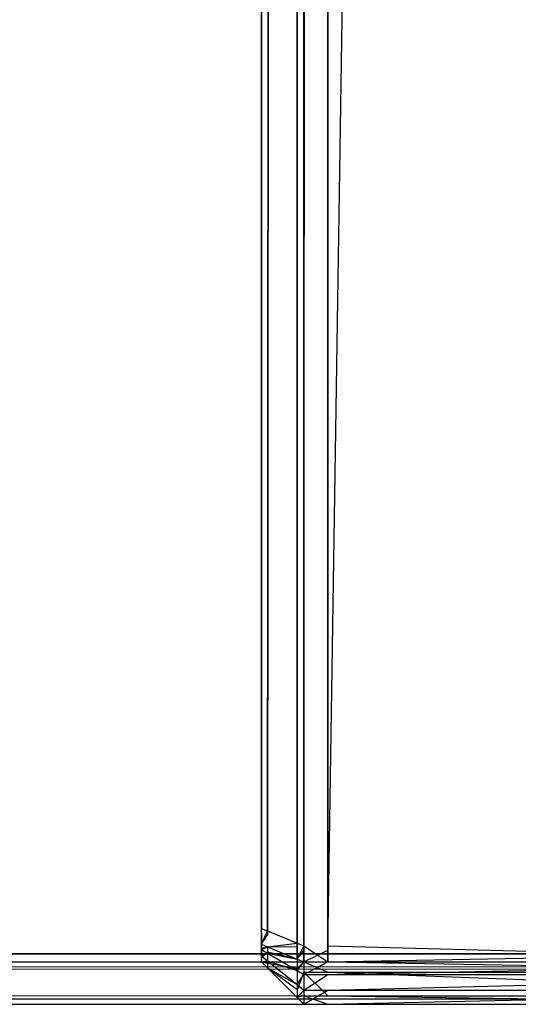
# Model space of a CAD drawing. Extents: x 0 to 0.996, y -0.498 to 0.
# Tile 66 of 87: x 0.984 to 0.99, y -0.498 to -0.486. Entities that reach past the tile are written whole.
import ezdxf

# ---------------------------------------------------------------- set-up
doc = ezdxf.new("R2010")
doc.units = 0
doc.layers.add('L18_KORPUS1_2___REPLACEMTFOREMP', color=7, linetype='CONTINUOUS')
doc.layers.add('L20_KORPUS1_0___REPLACEMTFOREMP', color=7, linetype='CONTINUOUS')

msp = doc.modelspace()

# ---------------------------------------------------------------- linework, layer by layer
at = {"layer": 'L18_KORPUS1_2___REPLACEMTFOREMP', "color": 8}
for points, invisible_edges in [([(0.995254, -0.019241, 0.007121), (0.987885, -0.49736, 0.007121), (0.987885, -0.022843, 0.007121), (0.995254, -0.019241, 0.007121)], 13), ([(0.987885, -0.49736, 0.007121), (0.995254, -0.019241, 0.007121), (0.995254, -0.49736, 0.007121), (0.987885, -0.49736, 0.007121)], 14), ([(0.987885, -0.022897, 0.590624), (0.995254, -0.497312, 0.590624), (0.995254, -0.019295, 0.590624), (0.987885, -0.022897, 0.590624)], 14), ([(0.987601, -0.022843, 0.007121), (0.987521, -0.497327, 0.007201), (0.987521, -0.022876, 0.007201), (0.987601, -0.022843, 0.007121)], 13), ([(0.987521, -0.497327, 0.007201), (0.987601, -0.022843, 0.007121), (0.987601, -0.49736, 0.007121), (0.987521, -0.497327, 0.007201)], 14), ([(0.987885, -0.022843, 0.007121), (0.987601, -0.49736, 0.007121), (0.987601, -0.022843, 0.007121), (0.987885, -0.022843, 0.007121)], 13), ([(0.987601, -0.49736, 0.007121), (0.987885, -0.022843, 0.007121), (0.987885, -0.49736, 0.007121), (0.987601, -0.49736, 0.007121)], 14), ([(0.987172, -0.497183, 0.00755), (0.987521, -0.022876, 0.007201), (0.987521, -0.497327, 0.007201), (0.987172, -0.497183, 0.00755)], 13), ([(0.987521, -0.022876, 0.007201), (0.987172, -0.497183, 0.00755), (0.987172, -0.02302, 0.00755), (0.987521, -0.022876, 0.007201)], 14), ([(0.987521, -0.02293, 0.590544), (0.987172, -0.497135, 0.590195), (0.987521, -0.497279, 0.590544), (0.987521, -0.02293, 0.590544)], 13), ([(0.987172, -0.497135, 0.590195), (0.987521, -0.02293, 0.590544), (0.987172, -0.023075, 0.590195), (0.987172, -0.497135, 0.590195)], 14), ([(0.987601, -0.022897, 0.590624), (0.987521, -0.497279, 0.590544), (0.987601, -0.497312, 0.590624), (0.987601, -0.022897, 0.590624)], 13), ([(0.987521, -0.497279, 0.590544), (0.987601, -0.022897, 0.590624), (0.987521, -0.02293, 0.590544), (0.987521, -0.497279, 0.590544)], 14), ([(0.987885, -0.497312, 0.590624), (0.987601, -0.022897, 0.590624), (0.987601, -0.497312, 0.590624), (0.987885, -0.497312, 0.590624)], 13), ([(0.987601, -0.022897, 0.590624), (0.987885, -0.497312, 0.590624), (0.987885, -0.022897, 0.590624), (0.987601, -0.022897, 0.590624)], 14), ([(0.995254, -0.497312, 0.590624), (0.987885, -0.022897, 0.590624), (0.987885, -0.497312, 0.590624), (0.995254, -0.497312, 0.590624)], 13), ([(0.987172, -0.02302, 0.00755), (0.987101, -0.497153, 0.007621), (0.987101, -0.02305, 0.007621), (0.987172, -0.02302, 0.00755)], 13), ([(0.987101, -0.497153, 0.007621), (0.987172, -0.02302, 0.00755), (0.987172, -0.497183, 0.00755), (0.987101, -0.497153, 0.007621)], 14), ([(0.987101, -0.02305, 0.00784), (0.987101, -0.497153, 0.007621), (0.987101, -0.497153, 0.00784), (0.987101, -0.02305, 0.00784)], 13), ([(0.987101, -0.497153, 0.007621), (0.987101, -0.02305, 0.00784), (0.987101, -0.02305, 0.007621), (0.987101, -0.497153, 0.007621)], 14), ([(0.987101, -0.497153, 0.00784), (0.987101, -0.497105, 0.589905), (0.987101, -0.02305, 0.00784), (0.987101, -0.497153, 0.00784)], 13), ([(0.987101, -0.02305, 0.00784), (0.987101, -0.497105, 0.589905), (0.987101, -0.023104, 0.589905), (0.987101, -0.02305, 0.00784)], 10), ([(0.987172, -0.023075, 0.590195), (0.987101, -0.497105, 0.590124), (0.987172, -0.497135, 0.590195), (0.987172, -0.023075, 0.590195)], 13), ([(0.987101, -0.497105, 0.590124), (0.987172, -0.023075, 0.590195), (0.987101, -0.023104, 0.590124), (0.987101, -0.497105, 0.590124)], 14), ([(0.987101, -0.023104, 0.590124), (0.987101, -0.497105, 0.589905), (0.987101, -0.497105, 0.590124), (0.987101, -0.023104, 0.590124)], 13), ([(0.987101, -0.497105, 0.589905), (0.987101, -0.023104, 0.590124), (0.987101, -0.023104, 0.589905), (0.987101, -0.497105, 0.589905)], 14), ([(0.987101, -0.497293, 0.590124), (0.987172, -0.497135, 0.590195), (0.987101, -0.497105, 0.590124), (0.987101, -0.497293, 0.590124)], 14), ([(0.987101, -0.497105, 0.590124), (0.987101, -0.497202, 0.589905), (0.987101, -0.497293, 0.590124), (0.987101, -0.497105, 0.590124)], 13), ([(0.987101, -0.497202, 0.589905), (0.987101, -0.497105, 0.590124), (0.987101, -0.497105, 0.589905), (0.987101, -0.497202, 0.589905)], 14), ([(0.987101, -0.497202, 0.00784), (0.987101, -0.497202, 0.589905), (0.987101, -0.497105, 0.589905), (0.987101, -0.497202, 0.00784)], 13), ([(0.987101, -0.497202, 0.00784), (0.987101, -0.497105, 0.589905), (0.987101, -0.497153, 0.00784), (0.987101, -0.497202, 0.00784)], 10), ([(0.987172, -0.497135, 0.590195), (0.987101, -0.497293, 0.590124), (0.987172, -0.497322, 0.590195), (0.987172, -0.497135, 0.590195)], 13), ([(0.987172, -0.497183, 0.00755), (0.987101, -0.497293, 0.007621), (0.987101, -0.497153, 0.007621), (0.987172, -0.497183, 0.00755)], 13), ([(0.987101, -0.497202, 0.00784), (0.987101, -0.497153, 0.007621), (0.987101, -0.497293, 0.007621), (0.987101, -0.497202, 0.00784)], 13), ([(0.987101, -0.497153, 0.007621), (0.987101, -0.497202, 0.00784), (0.987101, -0.497153, 0.00784), (0.987101, -0.497153, 0.007621)], 14), ([(0.987101, -0.497293, 0.007621), (0.987172, -0.497183, 0.00755), (0.987172, -0.497322, 0.00755), (0.987101, -0.497293, 0.007621)], 14), ([(0.987101, -0.497293, 0.007621), (0.987101, -0.497222, 0.00786), (0.987101, -0.497202, 0.00784), (0.987101, -0.497293, 0.007621)], 14), ([(0.987101, -0.497226, 0.589882), (0.987101, -0.497293, 0.590124), (0.987101, -0.497202, 0.589905), (0.987101, -0.497226, 0.589882)], 14), ([(0.987101, -0.497222, 0.00786), (0.987101, -0.497226, 0.589882), (0.987101, -0.497202, 0.589905), (0.987101, -0.497222, 0.00786)], 13), ([(0.987101, -0.497222, 0.00786), (0.987101, -0.497202, 0.589905), (0.987101, -0.497202, 0.00784), (0.987101, -0.497222, 0.00786)], 10), ([(0.987172, -0.497322, 0.590195), (0.987521, -0.497279, 0.590544), (0.987172, -0.497135, 0.590195), (0.987172, -0.497322, 0.590195)], 14), ([(0.987521, -0.497327, 0.007201), (0.987172, -0.497322, 0.00755), (0.987172, -0.497183, 0.00755), (0.987521, -0.497327, 0.007201)], 14), ([(0.987101, -0.497222, 0.00786), (0.987101, -0.497293, 0.007621), (0.987101, -0.497344, 0.007672), (0.987101, -0.497222, 0.00786)], 13), ([(0.987101, -0.497344, 0.007672), (0.987101, -0.497265, 0.007903), (0.987101, -0.497222, 0.00786), (0.987101, -0.497344, 0.007672)], 14), ([(0.987101, -0.497265, 0.007903), (0.987101, -0.497255, 0.589853), (0.987101, -0.497222, 0.00786), (0.987101, -0.497265, 0.007903)], 13), ([(0.987101, -0.497222, 0.00786), (0.987101, -0.497255, 0.589853), (0.987101, -0.497226, 0.589882), (0.987101, -0.497222, 0.00786)], 10), ([(0.987101, -0.497255, 0.589853), (0.987101, -0.497354, 0.590063), (0.987101, -0.497226, 0.589882), (0.987101, -0.497255, 0.589853)], 14), ([(0.987101, -0.497293, 0.590124), (0.987101, -0.497226, 0.589882), (0.987101, -0.497354, 0.590063), (0.987101, -0.497293, 0.590124)], 13), ([(0.987101, -0.497281, 0.589826), (0.987101, -0.49743, 0.589986), (0.987101, -0.497255, 0.589853), (0.987101, -0.497281, 0.589826)], 14), ([(0.987101, -0.497354, 0.590063), (0.987101, -0.497255, 0.589853), (0.987101, -0.49743, 0.589986), (0.987101, -0.497354, 0.590063)], 13), ([(0.987101, -0.497255, 0.589853), (0.987101, -0.497281, 0.589682), (0.987101, -0.497281, 0.589826), (0.987101, -0.497255, 0.589853)], 13), ([(0.987101, -0.497281, 0.589682), (0.987101, -0.497255, 0.589853), (0.987101, -0.497281, 0.008047), (0.987101, -0.497281, 0.589682)], 10), ([(0.987101, -0.497281, 0.008047), (0.987101, -0.497255, 0.589853), (0.987101, -0.497281, 0.007919), (0.987101, -0.497281, 0.008047)], 13), ([(0.987101, -0.497281, 0.007919), (0.987101, -0.497255, 0.589853), (0.987101, -0.497265, 0.007903), (0.987101, -0.497281, 0.007919)], 10), ([(0.987101, -0.497265, 0.007903), (0.987101, -0.497344, 0.007672), (0.987101, -0.497458, 0.007787), (0.987101, -0.497265, 0.007903)], 13), ([(0.987101, -0.497458, 0.007787), (0.987101, -0.497281, 0.007919), (0.987101, -0.497265, 0.007903), (0.987101, -0.497458, 0.007787)], 14), ([(0.987101, -0.49743, 0.589986), (0.987101, -0.497281, 0.589826), (0.987101, -0.4975, 0.589917), (0.987101, -0.49743, 0.589986)], 13), ([(0.987101, -0.497281, 0.008047), (0.987101, -0.4975, 0.007828), (0.987101, -0.4975, 0.008047), (0.987101, -0.497281, 0.008047)], 13), ([(0.987101, -0.4975, 0.007828), (0.987101, -0.497281, 0.008047), (0.987101, -0.497281, 0.007919), (0.987101, -0.4975, 0.007828)], 14), ([(0.987101, -0.497281, 0.589826), (0.987101, -0.4975, 0.589682), (0.987101, -0.4975, 0.589917), (0.987101, -0.497281, 0.589826)], 13), ([(0.987101, -0.4975, 0.589682), (0.987101, -0.497281, 0.589826), (0.987101, -0.497281, 0.589682), (0.987101, -0.4975, 0.589682)], 14), ([(0.987101, -0.497281, 0.007919), (0.987101, -0.497458, 0.007787), (0.987101, -0.4975, 0.007828), (0.987101, -0.497281, 0.007919)], 13), ([(0.987101, -0.497281, 0.589682), (0.987101, -0.4975, 0.008047), (0.987101, -0.4975, 0.589682), (0.987101, -0.497281, 0.589682)], 13), ([(0.987101, -0.4975, 0.008047), (0.987101, -0.497281, 0.589682), (0.987101, -0.497281, 0.008047), (0.987101, -0.4975, 0.008047)], 14), ([(0.987172, -0.497322, 0.00755), (0.987101, -0.497344, 0.007672), (0.987101, -0.497293, 0.007621), (0.987172, -0.497322, 0.00755)], 14), ([(0.987101, -0.497354, 0.590063), (0.987172, -0.497322, 0.590195), (0.987101, -0.497293, 0.590124), (0.987101, -0.497354, 0.590063)], 14), ([(0.987101, -0.497344, 0.007672), (0.987172, -0.497322, 0.00755), (0.987172, -0.497384, 0.007611), (0.987101, -0.497344, 0.007672)], 13), ([(0.987172, -0.497322, 0.590195), (0.987101, -0.497354, 0.590063), (0.987172, -0.497396, 0.590121), (0.987172, -0.497322, 0.590195)], 13), ([(0.987521, -0.497279, 0.590544), (0.987172, -0.497322, 0.590195), (0.987521, -0.497467, 0.590544), (0.987521, -0.497279, 0.590544)], 13), ([(0.987521, -0.497467, 0.007201), (0.987172, -0.497384, 0.007611), (0.987172, -0.497322, 0.00755), (0.987521, -0.497467, 0.007201)], 14), ([(0.987172, -0.497396, 0.590121), (0.987521, -0.497467, 0.590544), (0.987172, -0.497322, 0.590195), (0.987172, -0.497396, 0.590121)], 14), ([(0.987172, -0.497322, 0.00755), (0.987521, -0.497327, 0.007201), (0.987521, -0.497467, 0.007201), (0.987172, -0.497322, 0.00755)], 13), ([(0.987521, -0.497467, 0.590544), (0.987601, -0.497312, 0.590624), (0.987521, -0.497279, 0.590544), (0.987521, -0.497467, 0.590544)], 14), ([(0.987601, -0.497312, 0.590624), (0.987521, -0.497467, 0.590544), (0.987601, -0.4975, 0.590624), (0.987601, -0.497312, 0.590624)], 13), ([(0.987601, -0.49736, 0.007121), (0.987521, -0.497467, 0.007201), (0.987521, -0.497327, 0.007201), (0.987601, -0.49736, 0.007121)], 13), ([(0.987885, -0.4975, 0.590624), (0.987601, -0.497312, 0.590624), (0.987601, -0.4975, 0.590624), (0.987885, -0.4975, 0.590624)], 13), ([(0.987601, -0.497312, 0.590624), (0.987885, -0.4975, 0.590624), (0.987885, -0.497312, 0.590624), (0.987601, -0.497312, 0.590624)], 14), ([(0.995254, -0.4975, 0.590624), (0.987885, -0.497312, 0.590624), (0.987885, -0.4975, 0.590624), (0.995254, -0.4975, 0.590624)], 13), ([(0.987885, -0.497312, 0.590624), (0.995254, -0.4975, 0.590624), (0.995254, -0.497312, 0.590624), (0.987885, -0.497312, 0.590624)], 14), ([(0.987172, -0.497384, 0.007611), (0.987101, -0.497458, 0.007787), (0.987101, -0.497344, 0.007672), (0.987172, -0.497384, 0.007611)], 14), ([(0.987101, -0.49743, 0.589986), (0.987172, -0.497396, 0.590121), (0.987101, -0.497354, 0.590063), (0.987101, -0.49743, 0.589986)], 14), ([(0.987101, -0.497458, 0.007787), (0.987172, -0.497384, 0.007611), (0.987172, -0.497521, 0.007749), (0.987101, -0.497458, 0.007787)], 13), ([(0.987172, -0.497396, 0.590121), (0.987101, -0.49743, 0.589986), (0.987172, -0.497488, 0.59003), (0.987172, -0.497396, 0.590121)], 13), ([(0.987101, -0.4975, 0.589917), (0.987172, -0.497488, 0.59003), (0.987101, -0.49743, 0.589986), (0.987101, -0.4975, 0.589917)], 14), ([(0.987172, -0.497384, 0.007611), (0.987521, -0.497467, 0.007201), (0.987521, -0.497579, 0.007313), (0.987172, -0.497384, 0.007611)], 13), ([(0.987521, -0.497579, 0.007313), (0.987172, -0.497521, 0.007749), (0.987172, -0.497384, 0.007611), (0.987521, -0.497579, 0.007313)], 14), ([(0.987172, -0.497488, 0.59003), (0.987521, -0.497601, 0.59041), (0.987172, -0.497396, 0.590121), (0.987172, -0.497488, 0.59003)], 14), ([(0.987521, -0.497467, 0.590544), (0.987172, -0.497396, 0.590121), (0.987521, -0.497601, 0.59041), (0.987521, -0.497467, 0.590544)], 13), ([(0.987521, -0.497467, 0.007201), (0.987601, -0.49736, 0.007121), (0.987601, -0.4975, 0.007121), (0.987521, -0.497467, 0.007201)], 14), ([(0.987885, -0.49736, 0.007121), (0.987601, -0.4975, 0.007121), (0.987601, -0.49736, 0.007121), (0.987885, -0.49736, 0.007121)], 13), ([(0.987601, -0.4975, 0.007121), (0.987885, -0.49736, 0.007121), (0.987885, -0.4975, 0.007121), (0.987601, -0.4975, 0.007121)], 14), ([(0.995254, -0.49736, 0.007121), (0.987885, -0.4975, 0.007121), (0.987885, -0.49736, 0.007121), (0.995254, -0.49736, 0.007121)], 13), ([(0.987885, -0.4975, 0.007121), (0.995254, -0.49736, 0.007121), (0.995254, -0.4975, 0.007121), (0.987885, -0.4975, 0.007121)], 14), ([(0.987172, -0.497521, 0.007749), (0.987101, -0.4975, 0.007828), (0.987101, -0.497458, 0.007787), (0.987172, -0.497521, 0.007749)], 14), ([(0.987172, -0.497488, 0.59003), (0.987101, -0.4975, 0.589917), (0.987172, -0.497571, 0.589946), (0.987172, -0.497488, 0.59003)], 13), ([(0.987172, -0.497571, 0.008018), (0.987101, -0.4975, 0.007828), (0.987172, -0.497571, 0.007799), (0.987172, -0.497571, 0.008018)], 13), ([(0.987101, -0.4975, 0.007828), (0.987172, -0.497571, 0.008018), (0.987101, -0.4975, 0.008047), (0.987101, -0.4975, 0.007828)], 14), ([(0.987172, -0.497571, 0.589712), (0.987101, -0.4975, 0.589917), (0.987101, -0.4975, 0.589682), (0.987172, -0.497571, 0.589712)], 13), ([(0.987101, -0.4975, 0.589917), (0.987172, -0.497571, 0.589712), (0.987172, -0.497571, 0.589946), (0.987101, -0.4975, 0.589917)], 14), ([(0.987101, -0.4975, 0.007828), (0.987172, -0.497521, 0.007749), (0.987172, -0.497571, 0.007799), (0.987101, -0.4975, 0.007828)], 13), ([(0.987172, -0.497571, 0.589712), (0.987101, -0.4975, 0.008047), (0.987172, -0.497571, 0.008018), (0.987172, -0.497571, 0.589712)], 13), ([(0.987101, -0.4975, 0.008047), (0.987172, -0.497571, 0.589712), (0.987101, -0.4975, 0.589682), (0.987101, -0.4975, 0.008047)], 14), ([(0.987172, -0.497571, 0.589946), (0.987521, -0.497768, 0.590243), (0.987172, -0.497488, 0.59003), (0.987172, -0.497571, 0.589946)], 14), ([(0.987521, -0.497601, 0.59041), (0.987172, -0.497488, 0.59003), (0.987521, -0.497768, 0.590243), (0.987521, -0.497601, 0.59041)], 13), ([(0.987172, -0.497521, 0.007749), (0.987521, -0.497579, 0.007313), (0.987521, -0.497829, 0.007564), (0.987172, -0.497521, 0.007749)], 13), ([(0.987521, -0.497829, 0.007564), (0.987172, -0.497571, 0.007799), (0.987172, -0.497521, 0.007749), (0.987521, -0.497829, 0.007564)], 14), ([(0.987601, -0.4975, 0.007121), (0.987521, -0.497579, 0.007313), (0.987521, -0.497467, 0.007201), (0.987601, -0.4975, 0.007121)], 14), ([(0.987521, -0.497601, 0.59041), (0.987601, -0.4975, 0.590624), (0.987521, -0.497467, 0.590544), (0.987521, -0.497601, 0.59041)], 14), ([(0.987521, -0.497579, 0.007313), (0.987601, -0.4975, 0.007121), (0.987601, -0.497623, 0.007244), (0.987521, -0.497579, 0.007313)], 13), ([(0.987601, -0.4975, 0.590624), (0.987521, -0.497601, 0.59041), (0.987601, -0.497648, 0.590476), (0.987601, -0.4975, 0.590624)], 13), ([(0.987885, -0.497623, 0.007244), (0.987601, -0.4975, 0.007121), (0.987885, -0.4975, 0.007121), (0.987885, -0.497623, 0.007244)], 13), ([(0.987601, -0.4975, 0.007121), (0.987885, -0.497623, 0.007244), (0.987601, -0.497623, 0.007244), (0.987601, -0.4975, 0.007121)], 14), ([(0.987885, -0.4975, 0.590624), (0.987601, -0.497648, 0.590476), (0.987885, -0.497648, 0.590476), (0.987885, -0.4975, 0.590624)], 13), ([(0.987601, -0.497648, 0.590476), (0.987885, -0.4975, 0.590624), (0.987601, -0.4975, 0.590624), (0.987601, -0.497648, 0.590476)], 14), ([(0.995254, -0.497623, 0.007244), (0.987885, -0.4975, 0.007121), (0.995254, -0.4975, 0.007121), (0.995254, -0.497623, 0.007244)], 13), ([(0.987885, -0.4975, 0.007121), (0.995254, -0.497623, 0.007244), (0.987885, -0.497623, 0.007244), (0.987885, -0.4975, 0.007121)], 14), ([(0.995254, -0.4975, 0.590624), (0.987885, -0.497648, 0.590476), (0.995254, -0.497648, 0.590476), (0.995254, -0.4975, 0.590624)], 13), ([(0.987885, -0.497648, 0.590476), (0.995254, -0.4975, 0.590624), (0.987885, -0.4975, 0.590624), (0.987885, -0.497648, 0.590476)], 14), ([(0.987521, -0.497768, 0.590243), (0.987172, -0.497571, 0.589946), (0.987521, -0.49792, 0.590091), (0.987521, -0.497768, 0.590243)], 13), ([(0.987521, -0.49792, 0.589856), (0.987172, -0.497571, 0.008018), (0.987521, -0.49792, 0.007873), (0.987521, -0.49792, 0.589856)], 13), ([(0.987172, -0.497571, 0.008018), (0.987521, -0.49792, 0.589856), (0.987172, -0.497571, 0.589712), (0.987172, -0.497571, 0.008018)], 14), ([(0.987172, -0.497571, 0.007799), (0.987521, -0.497829, 0.007564), (0.987521, -0.49792, 0.007654), (0.987172, -0.497571, 0.007799)], 13), ([(0.987521, -0.49792, 0.589856), (0.987172, -0.497571, 0.589946), (0.987172, -0.497571, 0.589712), (0.987521, -0.49792, 0.589856)], 13), ([(0.987172, -0.497571, 0.589946), (0.987521, -0.49792, 0.589856), (0.987521, -0.49792, 0.590091), (0.987172, -0.497571, 0.589946)], 14), ([(0.987521, -0.49792, 0.007873), (0.987172, -0.497571, 0.007799), (0.987521, -0.49792, 0.007654), (0.987521, -0.49792, 0.007873)], 13), ([(0.987172, -0.497571, 0.007799), (0.987521, -0.49792, 0.007873), (0.987172, -0.497571, 0.008018), (0.987172, -0.497571, 0.007799)], 14), ([(0.987601, -0.497623, 0.007244), (0.987521, -0.497829, 0.007564), (0.987521, -0.497579, 0.007313), (0.987601, -0.497623, 0.007244)], 14), ([(0.987521, -0.497768, 0.590243), (0.987601, -0.497648, 0.590476), (0.987521, -0.497601, 0.59041), (0.987521, -0.497768, 0.590243)], 14), ([(0.987521, -0.497829, 0.007564), (0.987601, -0.497623, 0.007244), (0.987601, -0.4979, 0.007521), (0.987521, -0.497829, 0.007564)], 13), ([(0.987601, -0.497648, 0.590476), (0.987521, -0.497768, 0.590243), (0.987601, -0.497832, 0.590292), (0.987601, -0.497648, 0.590476)], 13), ([(0.987885, -0.4979, 0.007521), (0.987601, -0.497623, 0.007244), (0.987885, -0.497623, 0.007244), (0.987885, -0.4979, 0.007521)], 13), ([(0.987601, -0.497623, 0.007244), (0.987885, -0.4979, 0.007521), (0.987601, -0.4979, 0.007521), (0.987601, -0.497623, 0.007244)], 14), ([(0.987885, -0.497648, 0.590476), (0.987601, -0.497832, 0.590292), (0.987885, -0.497832, 0.590292), (0.987885, -0.497648, 0.590476)], 13), ([(0.987601, -0.497832, 0.590292), (0.987885, -0.497648, 0.590476), (0.987601, -0.497648, 0.590476), (0.987601, -0.497832, 0.590292)], 14), ([(0.995254, -0.4979, 0.007521), (0.987885, -0.497623, 0.007244), (0.995254, -0.497623, 0.007244), (0.995254, -0.4979, 0.007521)], 13), ([(0.987885, -0.497623, 0.007244), (0.995254, -0.4979, 0.007521), (0.987885, -0.4979, 0.007521), (0.987885, -0.497623, 0.007244)], 14), ([(0.995254, -0.497648, 0.590476), (0.987885, -0.497832, 0.590292), (0.995254, -0.497832, 0.590292), (0.995254, -0.497648, 0.590476)], 13), ([(0.987885, -0.497832, 0.590292), (0.995254, -0.497648, 0.590476), (0.987885, -0.497648, 0.590476), (0.987885, -0.497832, 0.590292)], 14), ([(0.987521, -0.49792, 0.590091), (0.987601, -0.497832, 0.590292), (0.987521, -0.497768, 0.590243), (0.987521, -0.49792, 0.590091)], 14), ([(0.987601, -0.4979, 0.007521), (0.987521, -0.49792, 0.007654), (0.987521, -0.497829, 0.007564), (0.987601, -0.4979, 0.007521)], 14), ([(0.987601, -0.497832, 0.590292), (0.987521, -0.49792, 0.590091), (0.987601, -0.498, 0.590124), (0.987601, -0.497832, 0.590292)], 13), ([(0.987521, -0.49792, 0.007654), (0.987601, -0.4979, 0.007521), (0.987601, -0.498, 0.007621), (0.987521, -0.49792, 0.007654)], 13), ([(0.987885, -0.497832, 0.590292), (0.987601, -0.498, 0.590124), (0.987885, -0.498, 0.590124), (0.987885, -0.497832, 0.590292)], 13), ([(0.987601, -0.498, 0.590124), (0.987885, -0.497832, 0.590292), (0.987601, -0.497832, 0.590292), (0.987601, -0.498, 0.590124)], 14), ([(0.987885, -0.498, 0.007621), (0.987601, -0.4979, 0.007521), (0.987885, -0.4979, 0.007521), (0.987885, -0.498, 0.007621)], 13), ([(0.987601, -0.4979, 0.007521), (0.987885, -0.498, 0.007621), (0.987601, -0.498, 0.007621), (0.987601, -0.4979, 0.007521)], 14), ([(0.995254, -0.497832, 0.590292), (0.987885, -0.498, 0.590124), (0.995254, -0.498, 0.590124), (0.995254, -0.497832, 0.590292)], 13), ([(0.987885, -0.498, 0.590124), (0.995254, -0.497832, 0.590292), (0.987885, -0.497832, 0.590292), (0.987885, -0.498, 0.590124)], 14), ([(0.995254, -0.498, 0.007621), (0.987885, -0.4979, 0.007521), (0.995254, -0.4979, 0.007521), (0.995254, -0.498, 0.007621)], 13), ([(0.987885, -0.4979, 0.007521), (0.995254, -0.498, 0.007621), (0.987885, -0.498, 0.007621), (0.987885, -0.4979, 0.007521)], 14), ([(0.987601, -0.498, 0.00784), (0.987521, -0.49792, 0.007654), (0.987601, -0.498, 0.007621), (0.987601, -0.498, 0.00784)], 13), ([(0.987521, -0.49792, 0.007654), (0.987601, -0.498, 0.00784), (0.987521, -0.49792, 0.007873), (0.987521, -0.49792, 0.007654)], 14), ([(0.987601, -0.498, 0.589889), (0.987521, -0.49792, 0.590091), (0.987521, -0.49792, 0.589856), (0.987601, -0.498, 0.589889)], 13), ([(0.987521, -0.49792, 0.590091), (0.987601, -0.498, 0.589889), (0.987601, -0.498, 0.590124), (0.987521, -0.49792, 0.590091)], 14), ([(0.987601, -0.498, 0.589889), (0.987521, -0.49792, 0.007873), (0.987601, -0.498, 0.00784), (0.987601, -0.498, 0.589889)], 13), ([(0.987521, -0.49792, 0.007873), (0.987601, -0.498, 0.589889), (0.987521, -0.49792, 0.589856), (0.987521, -0.49792, 0.007873)], 14), ([(0.987885, -0.498, 0.590124), (0.987601, -0.498, 0.589889), (0.987885, -0.498, 0.589889), (0.987885, -0.498, 0.590124)], 13), ([(0.987601, -0.498, 0.589889), (0.987885, -0.498, 0.590124), (0.987601, -0.498, 0.590124), (0.987601, -0.498, 0.589889)], 14), ([(0.987885, -0.498, 0.589889), (0.987601, -0.498, 0.00784), (0.987885, -0.498, 0.00784), (0.987885, -0.498, 0.589889)], 13), ([(0.987601, -0.498, 0.00784), (0.987885, -0.498, 0.589889), (0.987601, -0.498, 0.589889), (0.987601, -0.498, 0.00784)], 14), ([(0.987885, -0.498, 0.00784), (0.987601, -0.498, 0.007621), (0.987885, -0.498, 0.007621), (0.987885, -0.498, 0.00784)], 13), ([(0.987601, -0.498, 0.007621), (0.987885, -0.498, 0.00784), (0.987601, -0.498, 0.00784), (0.987601, -0.498, 0.007621)], 14), ([(0.995254, -0.498, 0.590124), (0.987885, -0.498, 0.589889), (0.995254, -0.498, 0.589889), (0.995254, -0.498, 0.590124)], 13), ([(0.987885, -0.498, 0.589889), (0.995254, -0.498, 0.590124), (0.987885, -0.498, 0.590124), (0.987885, -0.498, 0.589889)], 14), ([(0.995254, -0.498, 0.589889), (0.987885, -0.498, 0.00784), (0.995254, -0.498, 0.00784), (0.995254, -0.498, 0.589889)], 13), ([(0.987885, -0.498, 0.00784), (0.995254, -0.498, 0.589889), (0.987885, -0.498, 0.589889), (0.987885, -0.498, 0.00784)], 14), ([(0.995254, -0.498, 0.00784), (0.987885, -0.498, 0.007621), (0.995254, -0.498, 0.007621), (0.995254, -0.498, 0.00784)], 13), ([(0.987885, -0.498, 0.007621), (0.995254, -0.498, 0.00784), (0.987885, -0.498, 0.00784), (0.987885, -0.498, 0.007621)], 14)]:
    msp.add_3dface(points, dxfattribs=dict(at, invisible_edges=invisible_edges))
at = {"layer": 'L20_KORPUS1_0___REPLACEMTFOREMP', "color": 8}
for points, invisible_edges in [([(0.995088, -0.000594), (0.098, -0.497406), (0.098, -0.000594), (0.995088, -0.000594)], 13), ([(0.098, -0.497406), (0.995088, -0.000594), (0.995091, -0.497406), (0.098, -0.497406)], 10), ([(0.098, -0.497404, 0.00769), (0.995088, -0.000596, 0.00769), (0.098, -0.000596, 0.00769), (0.098, -0.497404, 0.00769)], 13), ([(0.995088, -0.000596, 0.00769), (0.098, -0.497404, 0.00769), (0.995091, -0.497404, 0.00769), (0.995088, -0.000596, 0.00769)], 10), ([(0.995091, -0.4975, 0.00769), (0.098, -0.497404, 0.00769), (0.098, -0.4975, 0.00769), (0.995091, -0.4975, 0.00769)], 13), ([(0.098, -0.497404, 0.00769), (0.995091, -0.4975, 0.00769), (0.995091, -0.497404, 0.00769), (0.098, -0.497404, 0.00769)], 14), ([(0.995091, -0.497406), (0.098, -0.4975), (0.098, -0.497406), (0.995091, -0.497406)], 13), ([(0.098, -0.4975), (0.995091, -0.497406), (0.995091, -0.4975), (0.098, -0.4975)], 14), ([(0.995091, -0.4975), (0.098, -0.49758, 0.00008), (0.098, -0.4975), (0.995091, -0.4975)], 13), ([(0.098, -0.49758, 0.00008), (0.995091, -0.4975), (0.995124, -0.49758, 0.000079), (0.098, -0.49758, 0.00008)], 14), ([(0.995114, -0.497557, 0.007633), (0.098, -0.4975, 0.00769), (0.098, -0.497557, 0.007633), (0.995114, -0.497557, 0.007633)], 13), ([(0.098, -0.4975, 0.00769), (0.995114, -0.497557, 0.007633), (0.995091, -0.4975, 0.00769), (0.098, -0.4975, 0.00769)], 14), ([(0.995257, -0.497901, 0.007289), (0.098, -0.497557, 0.007633), (0.098, -0.497901, 0.007289), (0.995257, -0.497901, 0.007289)], 13), ([(0.098, -0.497557, 0.007633), (0.995257, -0.497901, 0.007289), (0.995114, -0.497557, 0.007633), (0.098, -0.497557, 0.007633)], 14), ([(0.995124, -0.49758, 0.000079), (0.098, -0.497936, 0.000436), (0.098, -0.49758, 0.00008), (0.995124, -0.49758, 0.000079)], 13), ([(0.098, -0.497936, 0.000436), (0.995124, -0.49758, 0.000079), (0.995272, -0.497936, 0.000436), (0.098, -0.497936, 0.000436)], 14), ([(0.995298, -0.498, 0.00719), (0.098, -0.497901, 0.007289), (0.098, -0.498, 0.00719), (0.995298, -0.498, 0.00719)], 13), ([(0.098, -0.497901, 0.007289), (0.995298, -0.498, 0.00719), (0.995257, -0.497901, 0.007289), (0.098, -0.497901, 0.007289)], 14), ([(0.995272, -0.497936, 0.000436), (0.098, -0.498, 0.0005), (0.098, -0.497936, 0.000436), (0.995272, -0.497936, 0.000436)], 13), ([(0.098, -0.498, 0.0005), (0.995272, -0.497936, 0.000436), (0.995298, -0.498, 0.0005), (0.098, -0.498, 0.0005)], 14), ([(0.995298, -0.498, 0.000565), (0.098, -0.498, 0.0005), (0.995298, -0.498, 0.0005), (0.995298, -0.498, 0.000565)], 13), ([(0.098, -0.498, 0.0005), (0.995298, -0.498, 0.000565), (0.098, -0.498, 0.000565), (0.098, -0.498, 0.0005)], 14), ([(0.995298, -0.498, 0.007018), (0.098, -0.498, 0.000565), (0.995298, -0.498, 0.000565), (0.995298, -0.498, 0.007018)], 13), ([(0.098, -0.498, 0.000565), (0.995298, -0.498, 0.007018), (0.098, -0.498, 0.007018), (0.098, -0.498, 0.000565)], 14), ([(0.995298, -0.498, 0.00719), (0.098, -0.498, 0.007018), (0.995298, -0.498, 0.007018), (0.995298, -0.498, 0.00719)], 13), ([(0.098, -0.498, 0.007018), (0.995298, -0.498, 0.00719), (0.098, -0.498, 0.00719), (0.098, -0.498, 0.007018)], 14)]:
    msp.add_3dface(points, dxfattribs=dict(at, invisible_edges=invisible_edges))

doc.saveas('drawing.dxf')
